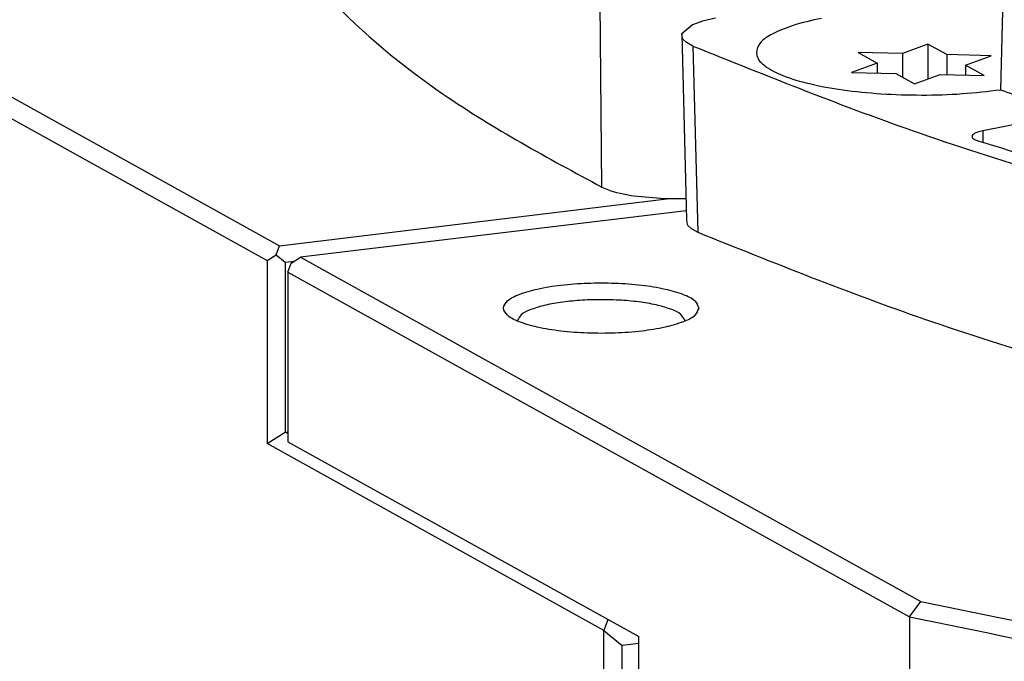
# Model space of a CAD drawing. Header units: inches. Extents: x -399 to 442, y -299 to 295.
# Tile 28 of 138: x -170 to -156, y 172 to 181. Entities that reach past the tile are written whole.
import ezdxf

# ---------------------------------------------------------------- set-up
doc = ezdxf.new("R2010")
doc.units = ezdxf.units.IN

# ---------------------------------------------------------------- blocks, each defined once
blk = doc.blocks.new('0515-2032_13__79', base_point=(-197.177, 225.17))
at = {"color": 7, "linetype": 'Continuous'}
for p, q in [((-195.786, 225.892), (-196.25, 225.721)), ((-195.786, 225.892), (-195.786, 225.26)), ((-195.444, 225.703), (-195.786, 225.892)), ((-197.055, 225.739), (-196.713, 225.549)), ((-196.25, 225.721), (-197.055, 225.739)), ((-196.25, 225.721), (-196.25, 225.292)), ((-195.444, 225.703), (-195.444, 225.339)), ((-194.639, 225.684), (-195.444, 225.703)), ((-196.713, 225.549), (-197.177, 225.378)), ((-196.713, 225.549), (-196.713, 225.368)), ((-195.103, 225.513), (-194.639, 225.684)), ((-197.177, 225.378), (-196.372, 225.36)), ((-196.372, 225.36), (-196.03, 225.17)), ((-194.761, 225.323), (-195.103, 225.513)), ((-195.103, 225.513), (-195.103, 225.331)), ((-196.03, 225.17), (-195.566, 225.342)), ((-195.566, 225.342), (-194.761, 225.323))]:
    blk.add_line(p, q, dxfattribs=at)
blk = doc.blocks.new('N2390-20301_5__107', base_point=(-208.524, 223.082))
at = {"color": 1, "linetype": 'Continuous'}
blk.add_line((-201.72, 223.292), (-201.747, 226.651), dxfattribs=at)
at = {"color": 7, "linetype": 'Continuous'}
for p, q in [((-201.72, 223.292), (-201.6, 223.241)), ((-201.6, 223.241), (-201.576, 223.233)), ((-201.576, 223.233), (-201.451, 223.196)), ((-201.451, 223.196), (-201.383, 223.179)), ((-201.383, 223.179), (-201.183, 223.14)), ((-201.183, 223.14), (-201.145, 223.134)), ((-201.145, 223.134), (-200.579, 223.084)), ((-200.579, 223.084), (-200.535, 223.083)), ((-200.535, 223.083), (-200.285, 223.082)), ((-200.285, 223.082), (-200.191, 223.084)), ((-200.191, 223.084), (-200.188, 223.084))]:
    blk.add_line(p, q, dxfattribs=at)
blk.add_open_spline([(-208.438, 230.417), (-208.334, 229.783), (-208.108, 228.406), (-206.633, 226.556), (-204.495, 224.791), (-202.704, 223.823), (-201.72, 223.292)], degree=3, knots=[0, 0, 0, 0, 1.900456, 4.127413, 6.871221, 10.214626, 10.214626, 10.214626, 10.214626], dxfattribs=at)
blk = doc.blocks.new('N2390-20301_4__108', base_point=(-200.267, 215.459))
at = {"color": 7, "linetype": 'Continuous'}
for p, q in [((-194.364, 228.922), (-194.467, 225.064)), ((-200.264, 226.088), (-200.069, 226.25)), ((-200.069, 226.25), (-200.046, 226.26)), ((-200.046, 226.26), (-199.881, 226.317)), ((-199.881, 226.317), (-199.812, 226.335)), ((-199.812, 226.335), (-199.651, 226.37)), ((-200.267, 226.076), (-200.264, 226.088)), ((-200.267, 226.076), (-200.19, 223.19)), ((-200.255, 226.005), (-200.267, 226.076)), ((-200.239, 225.98), (-200.255, 226.005)), ((-200.183, 225.927), (-200.239, 225.98)), ((-200.169, 225.918), (-200.183, 225.927)), ((-200.061, 225.86), (-200.169, 225.918)), ((-192.41, 224.79), (-194.79, 224.317)), ((-200.19, 223.19), (-200.18, 222.688)), ((-200.18, 222.688), (-200.168, 222.617)), ((-200.168, 222.617), (-200.152, 222.592)), ((-200.152, 222.592), (-200.096, 222.539)), ((-200.096, 222.539), (-200.082, 222.53)), ((-200.082, 222.53), (-199.973, 222.471))]:
    blk.add_line(p, q, dxfattribs=at)
at = {"color": 1, "linetype": 'Continuous'}
for p, q in [((-200.061, 225.86), (-199.973, 222.471)), ((-194.79, 224.317), (-194.79, 224.106))]:
    blk.add_line(p, q, dxfattribs=at)
at = {"color": 7, "linetype": 'Continuous'}
for points, knots in [([(-197.723, 226.363), (-197.903, 226.324), (-198.221, 226.254), (-198.606, 226.096), (-198.872, 225.926), (-198.934, 225.659), (-198.718, 225.452), (-198.389, 225.296), (-197.908, 225.156), (-197.312, 225.05), (-196.628, 224.983), (-195.901, 224.961), (-195.174, 224.981), (-194.698, 225.037), (-194.467, 225.064)], [0, 0, 0, 0, 0.550284, 0.97201, 1.258301, 1.454541, 1.695551, 2.064221, 2.567252, 3.184427, 3.883253, 4.624336, 5.365026, 6.0627, 6.0627, 6.0627, 6.0627]), ([(-200.061, 225.86), (-198.691, 225.308), (-195.756, 224.126), (-190.904, 222.732), (-185.436, 221.457), (-179.409, 220.374), (-172.917, 219.467), (-168.432, 219.052), (-166.132, 218.838)], [0, 0, 0, 0, 4.428586, 9.486324, 15.122027, 21.269496, 27.851132, 34.78055, 34.78055, 34.78055, 34.78055]), ([(-194.467, 225.064), (-194.31, 225.008), (-193.993, 224.896), (-193.675, 224.788), (-193.514, 224.733)], [0, 0, 0, 0, 0.500145, 1.008019, 1.008019, 1.008019, 1.008019]), ([(-194.79, 224.317), (-194.822, 224.31), (-194.877, 224.298), (-194.941, 224.27), (-194.987, 224.237), (-194.985, 224.188), (-194.938, 224.156), (-194.9, 224.142), (-194.877, 224.134)], [0, 0, 0, 0, 0.0962257, 0.1680957, 0.2149698, 0.2491313, 0.2976754, 0.3714341, 0.3714341, 0.3714341, 0.3714341]), ([(-194.877, 224.134), (-193.355, 223.672), (-190.152, 222.702), (-185.023, 221.554), (-179.422, 220.521), (-175.518, 220.001), (-173.503, 219.733)], [0, 0, 0, 0, 4.769753, 10.039709, 15.755094, 21.852433, 21.852433, 21.852433, 21.852433]), ([(-199.973, 222.471), (-198.607, 221.922), (-195.68, 220.747), (-190.844, 219.359), (-185.396, 218.088), (-179.392, 217.01), (-172.927, 216.106), (-168.461, 215.69), (-166.17, 215.477)], [0, 0, 0, 0, 4.416364, 9.457334, 15.072131, 21.195171, 27.749615, 34.649942, 34.649942, 34.649942, 34.649942])]:
    blk.add_open_spline(points, degree=3, knots=knots, dxfattribs=at)
blk = doc.blocks.new('N2390-20304_adpater_plate__112', base_point=(-207.43, 197.387))
at = {"color": 7, "linetype": 'Continuous'}
for p, q in [((-200.183, 222.862), (-207.203, 222.015)), ((-207.369, 221.91), (-207.203, 222.015)), ((-207.203, 222.015), (-195.919, 215.752)), ((-207.43, 221.746), (-207.369, 221.91)), ((-207.43, 221.746), (-196.122, 215.47)), ((-207.43, 221.746), (-207.43, 218.655)), ((-203.254, 220.87), (-203.254, 220.855)), ((-200.207, 220.855), (-200.209, 220.876)), ((-207.43, 218.655), (-201.048, 215.113)), ((-196.122, 215.47), (-195.919, 215.752)), ((-196.122, 215.47), (-196.122, 204.362)), ((-201.048, 213.09), (-201.048, 215.113))]:
    blk.add_line(p, q, dxfattribs=at)
for points, knots in [([(-199.956, 221.09), (-199.976, 221.137), (-200.029, 221.259), (-200.274, 221.356), (-200.592, 221.452), (-201.012, 221.516), (-201.484, 221.551), (-201.977, 221.551), (-202.45, 221.516), (-202.867, 221.452), (-203.194, 221.356), (-203.417, 221.259), (-203.54, 221.09), (-203.417, 220.921), (-203.194, 220.825), (-202.867, 220.728), (-202.45, 220.664), (-201.977, 220.629), (-201.484, 220.629), (-201.012, 220.664), (-200.592, 220.728), (-200.274, 220.825), (-200.029, 220.921), (-199.976, 221.044), (-199.956, 221.09)], [0, 0, 0, 0, 0.148059, 0.389295, 0.734586, 1.165441, 1.651592, 2.15681, 2.64296, 3.073816, 3.419106, 3.660343, 3.808401, 3.95646, 4.197697, 4.542987, 4.973843, 5.459993, 5.965211, 6.451361, 6.882216, 7.227507, 7.468743, 7.616803, 7.616803, 7.616803, 7.616803]), ([(-200.209, 220.876), (-200.232, 220.911), (-200.289, 220.999), (-200.472, 221.075), (-200.711, 221.149), (-201.02, 221.202), (-201.37, 221.237), (-201.743, 221.247), (-202.115, 221.235), (-202.462, 221.199), (-202.767, 221.145), (-203.002, 221.07), (-203.181, 220.994), (-203.233, 220.905), (-203.254, 220.87)], [0, 0, 0, 0, 0.122213, 0.310067, 0.567483, 0.883991, 1.242635, 1.622838, 2.00233, 2.358898, 2.672131, 2.92538, 3.108745, 3.227675, 3.227675, 3.227675, 3.227675]), ([(-195.919, 215.752), (-193.387, 215.234), (-188.125, 214.157), (-182.801, 213.444), (-180.039, 213.074)], [0, 0, 0, 0, 7.751046, 16.107798, 16.107798, 16.107798, 16.107798]), ([(-196.122, 215.47), (-193.576, 214.948), (-188.282, 213.864), (-182.927, 213.146), (-180.148, 212.774)], [0, 0, 0, 0, 7.796356, 16.204251, 16.204251, 16.204251, 16.204251])]:
    blk.add_open_spline(points, degree=3, knots=knots, dxfattribs=at)
blk = doc.blocks.new('N2390-20304__113', base_point=(-207.43, 197.387))
blk.add_blockref('N2390-20304_adpater_plate__112', (-207.43, 197.387))
blk = doc.blocks.new('N2390-20303_adapter_plate__114', base_point=(-226.735, 208.538))
at = {"color": 7, "linetype": 'Continuous'}
for p, q in [((-217.412, 227.681), (-207.583, 222.226)), ((-217.654, 227.421), (-207.81, 221.957)), ((-207.583, 222.226), (-200.486, 223.082)), ((-207.644, 222.062), (-207.583, 222.226)), ((-207.81, 221.957), (-207.644, 222.062)), ((-207.81, 221.957), (-207.81, 218.625)), ((-207.644, 222.062), (-207.478, 221.926)), ((-207.478, 221.926), (-207.312, 221.946)), ((-207.478, 221.926), (-207.478, 218.835)), ((-207.81, 218.625), (-207.478, 218.835)), ((-207.478, 218.835), (-207.43, 218.841)), ((-207.43, 218.808), (-207.478, 218.835)), ((-201.682, 215.223), (-207.81, 218.625)), ((-201.608, 215.424), (-201.682, 215.223)), ((-201.682, 215.223), (-201.35, 214.951)), ((-201.682, 213.015), (-201.682, 215.223)), ((-201.048, 214.987), (-201.35, 214.951)), ((-201.35, 213.069), (-201.35, 214.951))]:
    blk.add_line(p, q, dxfattribs=at)
blk = doc.blocks.new('N2390-20303__115', base_point=(-226.735, 208.538))
blk.add_blockref('N2390-20303_adapter_plate__114', (-226.735, 208.538))
blk = doc.blocks.new('N2390-60301__120', base_point=(-230.231, 166.276))
for name, p in [('N2390-20303__115', (-226.735, 208.538)), ('N2390-20301_5__107', (-208.524, 223.082)), ('N2390-20304__113', (-207.43, 197.387)), ('N2390-20301_4__108', (-200.267, 215.459)), ('0515-2032_13__79', (-197.177, 225.17))]:
    blk.add_blockref(name, p)
blk = doc.blocks.new('N2494-90112__127', base_point=(-386.375, -319.122))
blk.add_blockref('N2390-60301__120', (-230.231, 166.276))
blk = doc.blocks.new('gen1', base_point=(-147.5, 38.75))
blk.add_blockref('N2494-90112__127', (-386.375, -319.122))

msp = doc.modelspace()

# ---------------------------------------------------------------- block references
at = {"xscale": 0.8, "yscale": 0.8, "zscale": 0.8}
msp.add_blockref('gen1', (-118, 31), dxfattribs=at)

doc.saveas('drawing.dxf')
